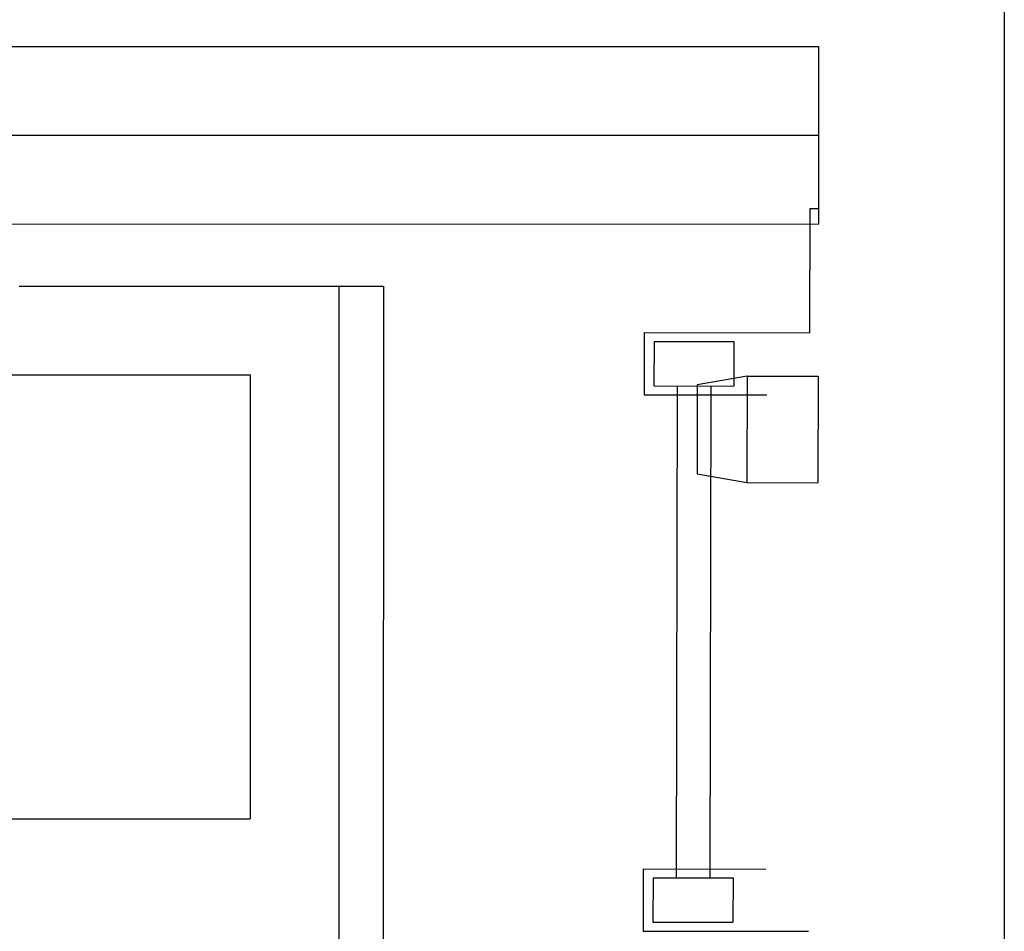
# Model space of a CAD drawing. Header units: millimetres. Extents: x -8838 to 31257, y -6224 to 3754.
# Tile 40 of 205: x -1278 to -1222, y -4905 to -4853. Entities that reach past the tile are written whole.
import ezdxf

# ---------------------------------------------------------------- set-up
doc = ezdxf.new("R2010")
doc.units = ezdxf.units.MM
doc.header["$LTSCALE"] = 10
doc.header["$MEASUREMENT"] = 0
doc.linetypes.add('rzut 2 pietra$0$ArchiTECH.PC Solid Line Type', pattern=[0])
doc.linetypes.add('SUFIT_2 PIETRO$0$ArchiTECH.PC Solid Line Type', pattern=[0])
doc.layers.add('IS_ARCH', color=254, linetype='CONTINUOUS', lineweight=18)
doc.layers.add('SUFIT_2 PIETRO$0$WINDA', color=254, linetype='CONTINUOUS')

msp = doc.modelspace()

# ---------------------------------------------------------------- linework, layer by layer
at = {"layer": 'IS_ARCH', "linetype": 'rzut 2 pietra$0$ArchiTECH.PC Solid Line Type'}
for p, q in [((-1222.248, -4827.93), (-1222.248, -5087.644)), ((-1372.201, -4854.933), (-1232.701, -4854.947)), ((-1372.201, -4854.933), (-1232.701, -4854.947)), ((-1372.201, -4854.933), (-1232.701, -4854.947)), ((-1232.701, -4854.947), (-1232.702, -4864.947)), ((-1232.701, -4854.947), (-1232.702, -4864.947)), ((-1232.701, -4854.947), (-1232.702, -4864.947)), ((-1372.202, -4859.933), (-1232.702, -4859.947)), ((-1372.202, -4859.933), (-1232.702, -4859.947)), ((-1372.202, -4859.933), (-1232.702, -4859.947)), ((-1233.203, -4864.078), (-1233.215, -4871.078)), ((-1233.203, -4864.078), (-1233.215, -4871.078)), ((-1233.203, -4864.078), (-1233.215, -4871.078)), ((-1233.203, -4864.078), (-1232.703, -4864.079)), ((-1233.203, -4864.078), (-1232.703, -4864.079)), ((-1233.203, -4864.078), (-1232.703, -4864.079)), ((-1372.202, -4864.933), (-1232.702, -4864.947)), ((-1372.202, -4864.933), (-1232.702, -4864.947)), ((-1372.202, -4864.933), (-1232.702, -4864.947)), ((-1277.702, -4868.443), (-1257.202, -4868.445)), ((-1277.702, -4868.443), (-1257.202, -4868.445)), ((-1277.702, -4868.443), (-1257.202, -4868.445)), ((-1259.702, -4868.444), (-1259.723, -5078.444)), ((-1259.702, -4868.444), (-1259.723, -5078.444)), ((-1259.702, -4868.444), (-1259.723, -5078.444)), ((-1257.202, -4868.445), (-1257.223, -5080.945)), ((-1257.202, -4868.445), (-1257.223, -5080.945)), ((-1257.202, -4868.445), (-1257.223, -5080.945)), ((-1242.515, -4871.061), (-1242.522, -4874.561)), ((-1242.515, -4871.061), (-1242.522, -4874.561)), ((-1242.515, -4871.061), (-1242.522, -4874.561)), ((-1242.515, -4871.061), (-1233.215, -4871.078)), ((-1242.515, -4871.061), (-1233.215, -4871.078)), ((-1242.515, -4871.061), (-1233.215, -4871.078)), ((-1241.966, -4871.562), (-1241.971, -4874.062)), ((-1241.966, -4871.562), (-1241.971, -4874.062)), ((-1241.966, -4871.562), (-1241.971, -4874.062)), ((-1241.966, -4871.562), (-1237.466, -4871.57)), ((-1241.966, -4871.562), (-1237.466, -4871.57)), ((-1241.966, -4871.562), (-1237.466, -4871.57)), ((-1237.466, -4871.57), (-1237.471, -4874.07)), ((-1237.466, -4871.57), (-1237.471, -4874.07)), ((-1237.466, -4871.57), (-1237.471, -4874.07)), ((-1297.703, -4873.441), (-1264.703, -4873.444)), ((-1297.703, -4873.441), (-1264.703, -4873.444)), ((-1297.703, -4873.441), (-1264.703, -4873.444)), ((-1264.703, -4873.444), (-1264.705, -4898.444)), ((-1264.703, -4873.444), (-1264.705, -4898.444)), ((-1264.703, -4873.444), (-1264.705, -4898.444)), ((-1236.73, -4873.511), (-1239.53, -4874.006)), ((-1236.73, -4873.511), (-1239.53, -4874.006)), ((-1236.73, -4873.511), (-1239.53, -4874.006)), ((-1236.73, -4873.511), (-1236.74, -4879.511)), ((-1236.73, -4873.511), (-1236.74, -4879.511)), ((-1236.73, -4873.511), (-1236.74, -4879.511)), ((-1236.73, -4873.511), (-1232.73, -4873.518)), ((-1236.73, -4873.511), (-1232.73, -4873.518)), ((-1236.73, -4873.511), (-1232.73, -4873.518)), ((-1232.73, -4873.518), (-1232.74, -4879.518)), ((-1232.73, -4873.518), (-1232.74, -4879.518)), ((-1232.73, -4873.518), (-1232.74, -4879.518)), ((-1241.971, -4874.062), (-1237.471, -4874.07)), ((-1241.971, -4874.062), (-1237.471, -4874.07)), ((-1241.971, -4874.062), (-1237.471, -4874.07)), ((-1240.671, -4874.065), (-1240.721, -4901.764)), ((-1240.671, -4874.065), (-1240.721, -4901.764)), ((-1240.671, -4874.065), (-1240.721, -4901.764)), ((-1239.53, -4874.006), (-1239.539, -4879.006)), ((-1239.53, -4874.006), (-1239.539, -4879.006)), ((-1239.53, -4874.006), (-1239.539, -4879.006)), ((-1238.771, -4874.068), (-1238.821, -4901.768)), ((-1238.771, -4874.068), (-1238.821, -4901.768)), ((-1238.771, -4874.068), (-1238.821, -4901.768)), ((-1242.522, -4874.561), (-1235.622, -4874.574)), ((-1242.522, -4874.561), (-1235.622, -4874.574)), ((-1242.522, -4874.561), (-1235.622, -4874.574)), ((-1239.539, -4879.006), (-1236.74, -4879.511)), ((-1239.539, -4879.006), (-1236.74, -4879.511)), ((-1239.539, -4879.006), (-1236.74, -4879.511)), ((-1236.74, -4879.511), (-1232.74, -4879.518)), ((-1236.74, -4879.511), (-1232.74, -4879.518)), ((-1236.74, -4879.511), (-1232.74, -4879.518)), ((-1297.705, -4898.441), (-1264.705, -4898.444)), ((-1297.705, -4898.441), (-1264.705, -4898.444)), ((-1297.705, -4898.441), (-1264.705, -4898.444)), ((-1242.57, -4901.261), (-1242.576, -4904.761)), ((-1242.57, -4901.261), (-1242.576, -4904.761)), ((-1242.57, -4901.261), (-1242.576, -4904.761)), ((-1242.57, -4901.261), (-1235.67, -4901.274)), ((-1242.57, -4901.261), (-1235.67, -4901.274)), ((-1242.57, -4901.261), (-1235.67, -4901.274)), ((-1242.021, -4901.762), (-1242.025, -4904.262)), ((-1242.021, -4901.762), (-1242.025, -4904.262)), ((-1242.021, -4901.762), (-1242.025, -4904.262)), ((-1242.021, -4901.762), (-1237.521, -4901.77)), ((-1242.021, -4901.762), (-1237.521, -4901.77)), ((-1242.021, -4901.762), (-1237.521, -4901.77)), ((-1237.521, -4901.77), (-1237.525, -4904.27)), ((-1237.521, -4901.77), (-1237.525, -4904.27)), ((-1237.521, -4901.77), (-1237.525, -4904.27)), ((-1242.025, -4904.262), (-1237.525, -4904.27)), ((-1242.025, -4904.262), (-1237.525, -4904.27)), ((-1242.025, -4904.262), (-1237.525, -4904.27)), ((-1242.576, -4904.761), (-1233.276, -4904.778)), ((-1242.576, -4904.761), (-1233.276, -4904.778)), ((-1242.576, -4904.761), (-1233.276, -4904.778))]:
    msp.add_line(p, q, dxfattribs=at)
at = {"layer": 'SUFIT_2 PIETRO$0$WINDA', "linetype": 'SUFIT_2 PIETRO$0$ArchiTECH.PC Solid Line Type'}
for p, q in [((-1222.248, -4827.93), (-1222.248, -5087.644)), ((-1372.201, -4854.933), (-1232.701, -4854.947)), ((-1372.201, -4854.933), (-1232.701, -4854.947)), ((-1372.201, -4854.933), (-1232.701, -4854.947)), ((-1232.701, -4854.947), (-1232.702, -4864.947)), ((-1232.701, -4854.947), (-1232.702, -4864.947)), ((-1232.701, -4854.947), (-1232.702, -4864.947)), ((-1372.202, -4859.933), (-1232.702, -4859.947)), ((-1372.202, -4859.933), (-1232.702, -4859.947)), ((-1372.202, -4859.933), (-1232.702, -4859.947)), ((-1233.203, -4864.078), (-1233.215, -4871.078)), ((-1233.203, -4864.078), (-1233.215, -4871.078)), ((-1233.203, -4864.078), (-1233.215, -4871.078)), ((-1233.203, -4864.078), (-1232.703, -4864.079)), ((-1233.203, -4864.078), (-1232.703, -4864.079)), ((-1233.203, -4864.078), (-1232.703, -4864.079)), ((-1372.202, -4864.933), (-1232.702, -4864.947)), ((-1372.202, -4864.933), (-1232.702, -4864.947)), ((-1372.202, -4864.933), (-1232.702, -4864.947)), ((-1277.702, -4868.443), (-1257.202, -4868.445)), ((-1277.702, -4868.443), (-1257.202, -4868.445)), ((-1277.702, -4868.443), (-1257.202, -4868.445)), ((-1259.702, -4868.444), (-1259.723, -5078.444)), ((-1259.702, -4868.444), (-1259.723, -5078.444)), ((-1259.702, -4868.444), (-1259.723, -5078.444)), ((-1257.202, -4868.445), (-1257.223, -5080.945)), ((-1257.202, -4868.445), (-1257.223, -5080.945)), ((-1257.202, -4868.445), (-1257.223, -5080.945)), ((-1242.515, -4871.061), (-1242.522, -4874.561)), ((-1242.515, -4871.061), (-1242.522, -4874.561)), ((-1242.515, -4871.061), (-1242.522, -4874.561)), ((-1242.515, -4871.061), (-1233.215, -4871.078)), ((-1242.515, -4871.061), (-1233.215, -4871.078)), ((-1242.515, -4871.061), (-1233.215, -4871.078)), ((-1241.966, -4871.562), (-1241.971, -4874.062)), ((-1241.966, -4871.562), (-1241.971, -4874.062)), ((-1241.966, -4871.562), (-1241.971, -4874.062)), ((-1241.966, -4871.562), (-1237.466, -4871.57)), ((-1241.966, -4871.562), (-1237.466, -4871.57)), ((-1241.966, -4871.562), (-1237.466, -4871.57)), ((-1237.466, -4871.57), (-1237.471, -4874.07)), ((-1237.466, -4871.57), (-1237.471, -4874.07)), ((-1237.466, -4871.57), (-1237.471, -4874.07)), ((-1297.703, -4873.441), (-1264.703, -4873.444)), ((-1297.703, -4873.441), (-1264.703, -4873.444)), ((-1297.703, -4873.441), (-1264.703, -4873.444)), ((-1264.703, -4873.444), (-1264.705, -4898.444)), ((-1264.703, -4873.444), (-1264.705, -4898.444)), ((-1264.703, -4873.444), (-1264.705, -4898.444)), ((-1236.73, -4873.511), (-1239.53, -4874.006)), ((-1236.73, -4873.511), (-1239.53, -4874.006)), ((-1236.73, -4873.511), (-1239.53, -4874.006)), ((-1236.73, -4873.511), (-1236.74, -4879.511)), ((-1236.73, -4873.511), (-1236.74, -4879.511)), ((-1236.73, -4873.511), (-1236.74, -4879.511)), ((-1236.73, -4873.511), (-1232.73, -4873.518)), ((-1236.73, -4873.511), (-1232.73, -4873.518)), ((-1236.73, -4873.511), (-1232.73, -4873.518)), ((-1232.73, -4873.518), (-1232.74, -4879.518)), ((-1232.73, -4873.518), (-1232.74, -4879.518)), ((-1232.73, -4873.518), (-1232.74, -4879.518)), ((-1241.971, -4874.062), (-1237.471, -4874.07)), ((-1241.971, -4874.062), (-1237.471, -4874.07)), ((-1241.971, -4874.062), (-1237.471, -4874.07)), ((-1240.671, -4874.065), (-1240.721, -4901.764)), ((-1240.671, -4874.065), (-1240.721, -4901.764)), ((-1240.671, -4874.065), (-1240.721, -4901.764)), ((-1239.53, -4874.006), (-1239.539, -4879.006)), ((-1239.53, -4874.006), (-1239.539, -4879.006)), ((-1239.53, -4874.006), (-1239.539, -4879.006)), ((-1238.771, -4874.068), (-1238.821, -4901.768)), ((-1238.771, -4874.068), (-1238.821, -4901.768)), ((-1238.771, -4874.068), (-1238.821, -4901.768)), ((-1242.522, -4874.561), (-1235.622, -4874.574)), ((-1242.522, -4874.561), (-1235.622, -4874.574)), ((-1242.522, -4874.561), (-1235.622, -4874.574)), ((-1239.539, -4879.006), (-1236.74, -4879.511)), ((-1239.539, -4879.006), (-1236.74, -4879.511)), ((-1239.539, -4879.006), (-1236.74, -4879.511)), ((-1236.74, -4879.511), (-1232.74, -4879.518)), ((-1236.74, -4879.511), (-1232.74, -4879.518)), ((-1236.74, -4879.511), (-1232.74, -4879.518)), ((-1297.705, -4898.441), (-1264.705, -4898.444)), ((-1297.705, -4898.441), (-1264.705, -4898.444)), ((-1297.705, -4898.441), (-1264.705, -4898.444)), ((-1242.57, -4901.261), (-1242.576, -4904.761)), ((-1242.57, -4901.261), (-1242.576, -4904.761)), ((-1242.57, -4901.261), (-1242.576, -4904.761)), ((-1242.57, -4901.261), (-1235.67, -4901.274)), ((-1242.57, -4901.261), (-1235.67, -4901.274)), ((-1242.57, -4901.261), (-1235.67, -4901.274)), ((-1242.021, -4901.762), (-1242.025, -4904.262)), ((-1242.021, -4901.762), (-1242.025, -4904.262)), ((-1242.021, -4901.762), (-1242.025, -4904.262)), ((-1242.021, -4901.762), (-1237.521, -4901.77)), ((-1242.021, -4901.762), (-1237.521, -4901.77)), ((-1242.021, -4901.762), (-1237.521, -4901.77)), ((-1237.521, -4901.77), (-1237.525, -4904.27)), ((-1237.521, -4901.77), (-1237.525, -4904.27)), ((-1237.521, -4901.77), (-1237.525, -4904.27)), ((-1242.025, -4904.262), (-1237.525, -4904.27)), ((-1242.025, -4904.262), (-1237.525, -4904.27)), ((-1242.025, -4904.262), (-1237.525, -4904.27)), ((-1242.576, -4904.761), (-1233.276, -4904.778)), ((-1242.576, -4904.761), (-1233.276, -4904.778)), ((-1242.576, -4904.761), (-1233.276, -4904.778))]:
    msp.add_line(p, q, dxfattribs=at)

doc.saveas('drawing.dxf')
